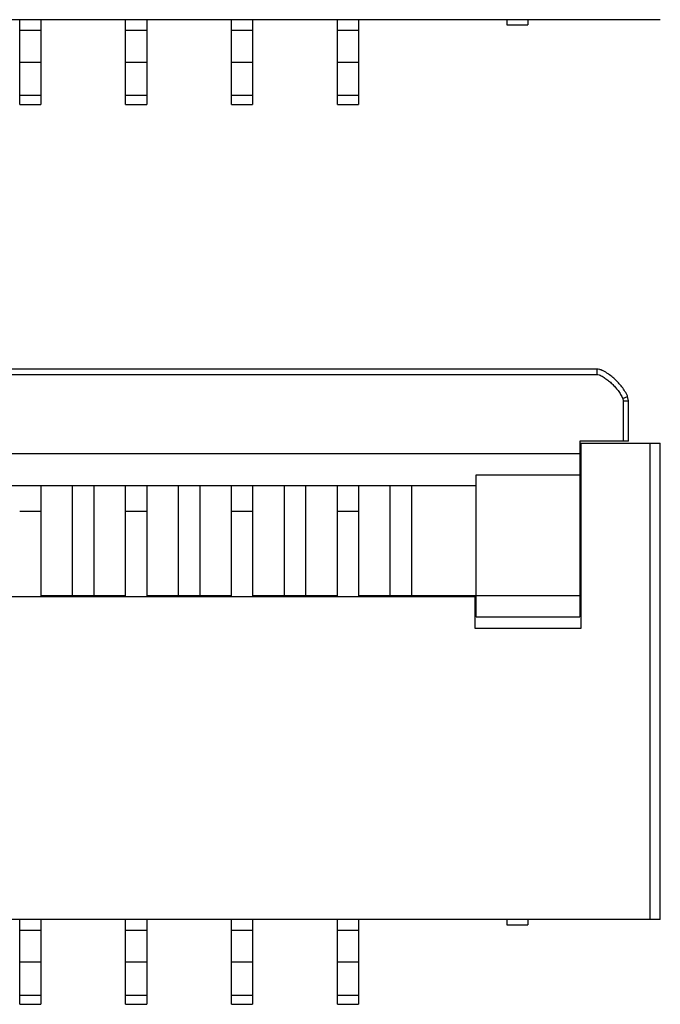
# Model space of a CAD drawing. Header units: inches. Extents: x -39 to 106, y -45 to 75.
# Tile 159 of 222: x 15.73 to 21.78, y 39.17 to 48.47. Entities that reach past the tile are written whole.
import ezdxf

# ---------------------------------------------------------------- set-up
doc = ezdxf.new("R2010")
doc.units = ezdxf.units.IN
doc.header["$LTSCALE"] = 1.21
doc.header["$MEASUREMENT"] = 0
doc.layers.get('0').update_dxf_attribs({"linetype": 'CONTINUOUS'})

msp = doc.modelspace()

# ---------------------------------------------------------------- linework, layer by layer
at = {"color": 7, "linetype": 'Continuous'}
for p, q in [((21.7781, 48.4685), (1.8781, 48.4685)), ((15.7281, 47.6685), (15.7281, 48.4685)), ((15.9281, 48.4685), (15.9281, 47.6685)), ((16.7281, 47.6685), (16.7281, 48.4685)), ((16.9281, 48.4685), (16.9281, 47.6685)), ((17.7281, 47.6685), (17.7281, 48.4685)), ((17.9281, 48.4685), (17.9281, 47.6685)), ((18.7281, 47.6685), (18.7281, 48.4685)), ((18.9281, 48.4685), (18.9281, 47.6685)), ((20.3281, 48.4685), (20.3281, 48.4185)), ((20.5281, 48.4685), (20.5281, 48.4185)), ((15.7281, 48.3685), (15.9281, 48.3685)), ((16.7281, 48.3685), (16.9281, 48.3685)), ((17.7281, 48.3685), (17.9281, 48.3685)), ((18.7281, 48.3685), (18.9281, 48.3685)), ((20.3281, 48.4185), (20.5281, 48.4185)), ((15.7281, 48.0685), (15.9281, 48.0685)), ((16.7281, 48.0685), (16.9281, 48.0685)), ((17.7281, 48.0685), (17.9281, 48.0685)), ((18.7281, 48.0685), (18.9281, 48.0685)), ((15.9281, 47.7512), (15.7281, 47.7512)), ((16.9281, 47.7512), (16.7281, 47.7512)), ((17.9281, 47.7512), (17.7281, 47.7512)), ((18.9281, 47.7512), (18.7281, 47.7512)), ((15.7281, 47.6685), (15.9281, 47.6685)), ((16.7281, 47.6685), (16.9281, 47.6685)), ((17.7281, 47.6685), (17.9281, 47.6685)), ((18.7281, 47.6685), (18.9281, 47.6685)), ((21.1781, 45.1685), (2.4781, 45.1685)), ((2.4781, 45.1185), (21.1781, 45.1185)), ((21.1781, 45.1685), (21.1781, 45.1185)), ((21.4233, 44.8911), (21.4696, 44.9083)), ((21.4233, 44.8911), (21.4281, 44.8685)), ((21.4281, 44.8685), (21.4281, 44.4885)), ((21.4281, 44.8685), (21.4781, 44.8685)), ((21.4781, 44.8685), (21.4696, 44.9083)), ((21.4781, 44.4885), (21.4781, 44.8685)), ((21.0181, 44.4885), (21.0181, 42.8285)), ((21.4781, 44.4885), (21.0181, 44.4885)), ((21.0181, 44.4685), (21.7781, 44.4685)), ((21.0281, 44.4685), (21.0281, 42.7185)), ((21.6781, 44.4685), (21.6781, 39.9685)), ((21.7781, 39.9685), (21.7781, 44.4685)), ((21.0181, 44.3685), (2.6381, 44.3685)), ((20.0381, 42.8285), (20.0381, 44.1685)), ((20.0381, 44.1685), (21.0181, 44.1685)), ((3.6181, 44.0685), (20.0381, 44.0685)), ((15.9281, 44.0685), (15.9281, 43.0185)), ((16.2281, 43.0185), (16.2281, 44.0685)), ((16.4281, 44.0685), (16.4281, 43.0185)), ((16.7281, 43.0185), (16.7281, 44.0685)), ((16.9281, 44.0685), (16.9281, 43.0185)), ((17.2281, 43.0185), (17.2281, 44.0685)), ((17.4281, 44.0685), (17.4281, 43.0185)), ((17.7281, 43.0185), (17.7281, 44.0685)), ((17.9281, 44.0685), (17.9281, 43.0185)), ((18.2281, 43.0185), (18.2281, 44.0685)), ((18.4281, 44.0685), (18.4281, 43.0185)), ((18.7281, 43.0185), (18.7281, 44.0685)), ((18.9281, 44.0685), (18.9281, 43.0185)), ((19.2281, 43.0185), (19.2281, 44.0685)), ((19.4281, 44.0685), (19.4281, 43.0185)), ((21.0181, 43.9685), (21.0281, 43.9685)), ((15.7281, 43.8254), (15.9281, 43.8254)), ((16.7281, 43.8254), (16.9281, 43.8254)), ((17.7281, 43.8254), (17.9281, 43.8254)), ((18.7281, 43.8254), (18.9281, 43.8254)), ((20.0281, 43.0185), (3.6281, 43.0185)), ((15.9281, 43.0285), (16.7281, 43.0285)), ((16.9281, 43.0285), (17.7281, 43.0285)), ((17.9281, 43.0285), (18.7281, 43.0285)), ((18.9281, 43.0285), (21.0181, 43.0285)), ((20.0281, 42.7185), (20.0281, 43.0185)), ((20.0381, 42.8285), (21.0181, 42.8285)), ((21.0281, 42.7185), (20.0281, 42.7185)), ((21.7781, 39.9685), (1.8781, 39.9685)), ((15.7281, 39.1685), (15.7281, 39.9685)), ((15.9281, 39.9685), (15.9281, 39.1685)), ((16.7281, 39.1685), (16.7281, 39.9685)), ((16.9281, 39.9685), (16.9281, 39.1685)), ((17.7281, 39.1685), (17.7281, 39.9685)), ((17.9281, 39.9685), (17.9281, 39.1685)), ((18.7281, 39.1685), (18.7281, 39.9685)), ((18.9281, 39.9685), (18.9281, 39.1685)), ((20.3281, 39.9685), (20.3281, 39.9185)), ((20.3281, 39.9185), (20.5281, 39.9185)), ((20.5281, 39.9685), (20.5281, 39.9185)), ((15.7281, 39.8685), (15.9281, 39.8685)), ((16.7281, 39.8685), (16.9281, 39.8685)), ((17.7281, 39.8685), (17.9281, 39.8685)), ((18.7281, 39.8685), (18.9281, 39.8685)), ((15.7281, 39.5685), (15.9281, 39.5685)), ((16.7281, 39.5685), (16.9281, 39.5685)), ((17.7281, 39.5685), (17.9281, 39.5685)), ((18.7281, 39.5685), (18.9281, 39.5685)), ((15.9281, 39.2512), (15.7281, 39.2512)), ((16.9281, 39.2512), (16.7281, 39.2512)), ((17.9281, 39.2512), (17.7281, 39.2512)), ((18.9281, 39.2512), (18.7281, 39.2512)), ((15.7281, 39.1685), (15.9281, 39.1685)), ((16.7281, 39.1685), (16.9281, 39.1685)), ((17.7281, 39.1685), (17.9281, 39.1685)), ((18.7281, 39.1685), (18.9281, 39.1685))]:
    msp.add_line(p, q, dxfattribs=at)
for points, knots in [([(21.4696, 44.9083), (21.466, 44.918), (21.454, 44.9437), (21.4214, 44.9952), (21.367, 45.0579), (21.3112, 45.1063), (21.2681, 45.1351), (21.2487, 45.1462), (21.2341, 45.1533), (21.2252, 45.1572), (21.218, 45.16), (21.2109, 45.1629), (21.2002, 45.1667), (21.1889, 45.1685), (21.1781, 45.1685)], [0, 0, 0, 0, 0.066667, 0.2, 0.466667, 0.733333, 0.8, 0.866667, 0.9, 0.916667, 0.933333, 0.95, 0.966667, 1, 1, 1, 1]), ([(21.1781, 45.1185), (21.1852, 45.1182), (21.1996, 45.1155), (21.2187, 45.1055), (21.2373, 45.0947), (21.2617, 45.0796), (21.2904, 45.058), (21.3223, 45.0291), (21.3522, 44.9983), (21.3798, 44.9652), (21.4042, 44.9297), (21.4172, 44.9041), (21.4233, 44.8911)], [0, 0, 0, 0, 0.062415, 0.124956, 0.187446, 0.249959, 0.374939, 0.499938, 0.62495, 0.749959, 0.874969, 1, 1, 1, 1])]:
    msp.add_open_spline(points, degree=3, knots=knots, dxfattribs=at)

doc.saveas('drawing.dxf')
